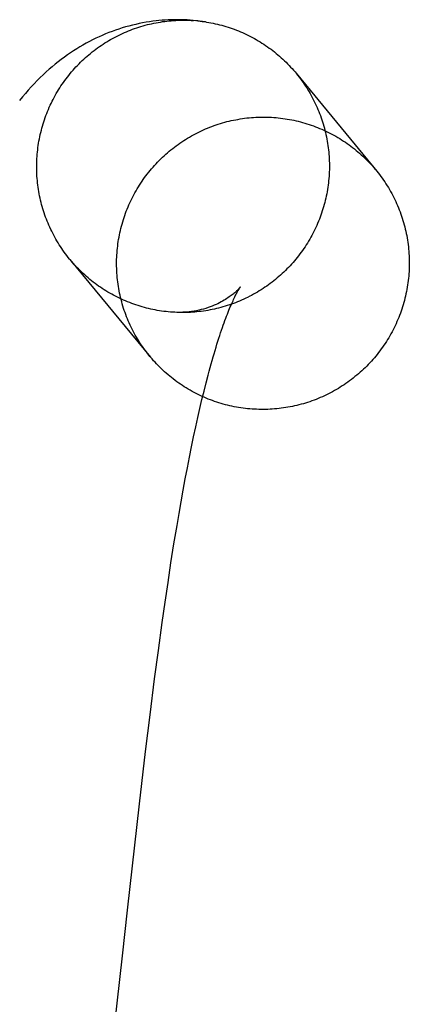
# Model space of a CAD drawing. Header units: inches. Extents: x 0 to 309, y 0 to 200.
# Tile 91 of 119: x 169.1272 to 169.179, y 103.8288 to 103.9599. Entities that reach past the tile are written whole.
import ezdxf

# ---------------------------------------------------------------- set-up
doc = ezdxf.new("R2010")
doc.units = ezdxf.units.IN
doc.header["$LTSCALE"] = 17
doc.header["$MEASUREMENT"] = 0
doc.linetypes.add('HIDDEN', pattern=[0.2, 0.1, -0.1])
doc.layers.add('DEFAULT_2', color=8, linetype='HIDDEN')

msp = doc.modelspace()

# ---------------------------------------------------------------- linework, layer by layer
at = {"layer": 'DEFAULT_2', "color": 8, "linetype": 'HIDDEN'}
for p, q in [((169.15087, 103.95974), (169.15027, 103.95981)), ((169.13385, 103.92796), (169.14458, 103.91495)), ((169.1481, 103.92091), (169.14781, 103.92093)), ((169.15169, 103.91045), (169.15196, 103.91154)), ((169.15142, 103.90932), (169.15169, 103.91045)), ((169.15114, 103.90814), (169.15142, 103.90932)), ((169.15086, 103.90692), (169.15114, 103.90814)), ((169.15058, 103.90566), (169.15086, 103.90692)), ((169.1503, 103.90436), (169.15058, 103.90566)), ((169.15003, 103.90301), (169.1503, 103.90436)), ((169.14975, 103.90163), (169.15003, 103.90301)), ((169.14947, 103.90021), (169.14975, 103.90163)), ((169.14919, 103.89875), (169.14947, 103.90021)), ((169.14892, 103.89725), (169.14919, 103.89875)), ((169.14864, 103.89571), (169.14892, 103.89725)), ((169.14837, 103.89415), (169.14864, 103.89571)), ((169.1481, 103.89254), (169.14837, 103.89415)), ((169.14769, 103.89008), (169.1481, 103.89254)), ((169.14729, 103.88756), (169.14769, 103.89008)), ((169.1469, 103.88496), (169.14729, 103.88756)), ((169.14651, 103.88231), (169.1469, 103.88496)), ((169.14612, 103.8796), (169.14651, 103.88231)), ((169.14562, 103.87591), (169.14612, 103.8796)), ((169.14512, 103.87214), (169.14562, 103.87591)), ((169.14451, 103.86733), (169.14512, 103.87214)), ((169.14391, 103.86243), (169.14451, 103.86733)), ((169.14309, 103.85546), (169.14391, 103.86243)), ((169.14149, 103.84129), (169.14309, 103.85546)), ((169.14082, 103.83521), (169.14149, 103.84129)), ((169.13935, 103.82221), (169.14082, 103.83521))]:
    msp.add_line(p, q, dxfattribs=at)
for points in [[(169.15057, 103.95977), (169.14985, 103.95984), (169.14943, 103.95987), (169.14901, 103.95988), (169.1486, 103.9599), (169.14818, 103.9599), (169.14776, 103.9599), (169.14735, 103.95989), (169.14693, 103.95987), (169.14652, 103.95985), (169.14611, 103.95982), (169.14569, 103.95978), (169.14532, 103.95974)], [(169.14532, 103.95974), (169.14489, 103.95969), (169.14443, 103.95963), (169.14397, 103.95955), (169.14351, 103.95947), (169.14306, 103.95938), (169.1426, 103.95928), (169.14215, 103.95917), (169.1417, 103.95906), (169.14125, 103.95893), (169.1408, 103.9588), (169.14035, 103.95866), (169.13991, 103.9585), (169.13947, 103.95834), (169.13903, 103.95818), (169.13859, 103.958), (169.13815, 103.95781), (169.13772, 103.95762), (169.13729, 103.95742), (169.13686, 103.95721), (169.13643, 103.95699), (169.13601, 103.95676), (169.13558, 103.95652), (169.13516, 103.95628), (169.13475, 103.95602), (169.13433, 103.95576), (169.13392, 103.95548), (169.13351, 103.9552), (169.1331, 103.95491), (169.13269, 103.95461), (169.13229, 103.9543), (169.13189, 103.95397), (169.13149, 103.95364), (169.13109, 103.9533), (169.13069, 103.95294), (169.13029, 103.95257), (169.12989, 103.95219), (169.12949, 103.9518), (169.12909, 103.95138), (169.12869, 103.95096), (169.1283, 103.95052), (169.12791, 103.95008), (169.12752, 103.94962), (169.12714, 103.94915)], [(169.13385, 103.92796), (169.1338, 103.92802), (169.13362, 103.92825), (169.13344, 103.92848), (169.13326, 103.92872), (169.13309, 103.92895), (169.13292, 103.92919), (169.13275, 103.92943), (169.13259, 103.92968), (169.13243, 103.92993), (169.13227, 103.93018), (169.13212, 103.93043), (169.13197, 103.93068), (169.13183, 103.93094), (169.13169, 103.9312), (169.13156, 103.93146), (169.13142, 103.93172), (169.1313, 103.93198), (169.13117, 103.93225), (169.13105, 103.93252), (169.13094, 103.93279), (169.13082, 103.93306), (169.13072, 103.93333), (169.13061, 103.93361), (169.13051, 103.93388), (169.13042, 103.93416), (169.13033, 103.93444), (169.13024, 103.93472), (169.13016, 103.935), (169.13008, 103.93529), (169.13001, 103.93557), (169.12994, 103.93586), (169.12987, 103.93614), (169.12981, 103.93643), (169.12975, 103.93672), (169.1297, 103.93701), (169.12965, 103.9373), (169.12961, 103.93759), (169.12957, 103.93788), (169.12954, 103.93817), (169.12951, 103.93847), (169.12948, 103.93876), (169.12946, 103.93905), (169.12944, 103.93935), (169.12943, 103.93964), (169.12942, 103.93993), (169.12942, 103.94023), (169.12942, 103.94052), (169.12943, 103.94082), (169.12944, 103.94111), (169.12945, 103.9414), (169.12947, 103.9417), (169.12949, 103.94199), (169.12952, 103.94228), (169.12955, 103.94257), (169.12959, 103.94287), (169.12963, 103.94316), (169.12967, 103.94345), (169.12972, 103.94374), (169.12978, 103.94403), (169.12983, 103.94432), (169.1299, 103.9446), (169.12996, 103.94489), (169.13004, 103.94518), (169.13011, 103.94546), (169.13019, 103.94574), (169.13027, 103.94602), (169.13036, 103.94631), (169.13046, 103.94658), (169.13055, 103.94686), (169.13065, 103.94714), (169.13076, 103.94741), (169.13087, 103.94769), (169.13098, 103.94796), (169.1311, 103.94823), (169.13122, 103.9485), (169.13135, 103.94876), (169.13148, 103.94903), (169.13161, 103.94929), (169.13175, 103.94955), (169.13189, 103.94981), (169.13203, 103.95006), (169.13218, 103.95032), (169.13234, 103.95057), (169.13249, 103.95082), (169.13265, 103.95107), (169.13282, 103.95131), (169.13299, 103.95155), (169.13316, 103.95179), (169.13333, 103.95203), (169.13351, 103.95226), (169.13369, 103.95249), (169.13388, 103.95272), (169.13407, 103.95295), (169.13426, 103.95317), (169.13446, 103.95339), (169.13465, 103.95361), (169.13486, 103.95382), (169.13506, 103.95403), (169.13527, 103.95424), (169.13548, 103.95445), (169.1357, 103.95465), (169.13592, 103.95485), (169.13614, 103.95504), (169.13636, 103.95523), (169.13659, 103.95542), (169.13682, 103.95561), (169.13705, 103.95579), (169.13728, 103.95596), (169.13752, 103.95614), (169.13776, 103.95631), (169.138, 103.95648), (169.13825, 103.95664), (169.1385, 103.9568), (169.13875, 103.95695), (169.139, 103.95711), (169.13925, 103.95725), (169.13951, 103.9574), (169.13977, 103.95754), (169.14003, 103.95768), (169.14029, 103.95781), (169.14056, 103.95794), (169.14082, 103.95806), (169.14109, 103.95818), (169.14136, 103.9583), (169.14163, 103.95841), (169.14191, 103.95852), (169.14218, 103.95862), (169.14246, 103.95872), (169.14274, 103.95882), (169.14302, 103.95891), (169.1433, 103.959), (169.14358, 103.95908), (169.14387, 103.95916), (169.14415, 103.95924), (169.14444, 103.95931), (169.14472, 103.95937), (169.14501, 103.95943), (169.1453, 103.95949), (169.14559, 103.95954), (169.14588, 103.95959), (169.14617, 103.95964), (169.14646, 103.95968), (169.14675, 103.95971)], [(169.14675, 103.95971), (169.14705, 103.95974), (169.14734, 103.95977), (169.14763, 103.95979), (169.14793, 103.95981), (169.14822, 103.95982), (169.14852, 103.95983), (169.14881, 103.95983), (169.1491, 103.95983), (169.1494, 103.95983), (169.14969, 103.95982), (169.14999, 103.95981), (169.15028, 103.95979)], [(169.1519, 103.95961), (169.15151, 103.95967), (169.1511, 103.95972), (169.15068, 103.95977)], [(169.15087, 103.95974), (169.15116, 103.95971), (169.15145, 103.95967), (169.15174, 103.95963)], [(169.1519, 103.95961), (169.15203, 103.95959), (169.15232, 103.95954), (169.15261, 103.95949), (169.1529, 103.95943), (169.15319, 103.95937), (169.15347, 103.9593), (169.15376, 103.95923), (169.15404, 103.95916), (169.15433, 103.95908), (169.15461, 103.95899), (169.15489, 103.95891), (169.15517, 103.95882), (169.15545, 103.95872), (169.15572, 103.95862), (169.156, 103.95851), (169.15627, 103.95841), (169.15654, 103.95829), (169.15681, 103.95818), (169.15708, 103.95806), (169.15735, 103.95793), (169.15761, 103.9578), (169.15787, 103.95767), (169.15813, 103.95753), (169.15839, 103.95739), (169.15865, 103.95725), (169.1589, 103.9571), (169.15915, 103.95695), (169.1594, 103.95679), (169.15965, 103.95663), (169.15989, 103.95647), (169.16013, 103.9563), (169.16037, 103.95613), (169.16061, 103.95596), (169.16084, 103.95578), (169.16107, 103.9556), (169.1613, 103.95541), (169.16153, 103.95522), (169.16175, 103.95503), (169.16197, 103.95484), (169.16218, 103.95464), (169.1624, 103.95444), (169.16261, 103.95423), (169.16282, 103.95402), (169.16302, 103.95381), (169.16322, 103.9536), (169.16342, 103.95338), (169.16361, 103.95316), (169.1638, 103.95294), (169.16395, 103.95277)], [(169.16399, 103.95271), (169.16418, 103.95248), (169.16436, 103.95225), (169.16453, 103.95202), (169.16471, 103.95178), (169.16488, 103.95154), (169.16504, 103.9513), (169.16521, 103.95105), (169.16537, 103.95081), (169.16552, 103.95056), (169.16567, 103.95031), (169.16582, 103.95005), (169.16596, 103.9498), (169.1661, 103.94954), (169.16624, 103.94928), (169.16637, 103.94901), (169.1665, 103.94875), (169.16662, 103.94848), (169.16674, 103.94822), (169.16686, 103.94795), (169.16697, 103.94767), (169.16708, 103.9474), (169.16718, 103.94713), (169.16728, 103.94685), (169.16738, 103.94657), (169.16747, 103.94629), (169.16755, 103.94601), (169.16764, 103.94573), (169.16771, 103.94545), (169.16779, 103.94516), (169.16786, 103.94488), (169.16792, 103.94459), (169.16798, 103.9443), (169.16804, 103.94401), (169.16809, 103.94372), (169.16814, 103.94343), (169.16818, 103.94314), (169.16822, 103.94285), (169.16826, 103.94256), (169.16829, 103.94227), (169.16831, 103.94197), (169.16834, 103.94168), (169.16835, 103.94139), (169.16836, 103.94109), (169.16837, 103.9408), (169.16838, 103.94051), (169.16837, 103.94021), (169.16837, 103.93992), (169.16836, 103.93962), (169.16835, 103.93933), (169.16833, 103.93904), (169.1683, 103.93874), (169.16828, 103.93845), (169.16824, 103.93816), (169.16821, 103.93787), (169.16817, 103.93758), (169.16812, 103.93728), (169.16807, 103.93699), (169.16802, 103.93671), (169.16796, 103.93642), (169.1679, 103.93613), (169.16783, 103.93584), (169.16776, 103.93556), (169.16768, 103.93527), (169.1676, 103.93499), (169.16752, 103.93471), (169.16743, 103.93443), (169.16734, 103.93415), (169.16724, 103.93387), (169.16714, 103.93359), (169.16704, 103.93332), (169.16693, 103.93305), (169.16681, 103.93277), (169.1667, 103.9325), (169.16657, 103.93224), (169.16645, 103.93197), (169.16632, 103.93171), (169.16619, 103.93144), (169.16605, 103.93118), (169.16591, 103.93092), (169.16576, 103.93067), (169.16561, 103.93041), (169.16546, 103.93016), (169.1653, 103.92991), (169.16514, 103.92967), (169.16498, 103.92942), (169.16481, 103.92918), (169.16464, 103.92894), (169.16446, 103.9287), (169.16428, 103.92847), (169.1641, 103.92824), (169.16392, 103.92801), (169.16373, 103.92778), (169.16354, 103.92756), (169.16334, 103.92734), (169.16314, 103.92712), (169.16294, 103.92691), (169.16273, 103.9267), (169.16252, 103.92649), (169.16231, 103.92629), (169.1621, 103.92609), (169.16188, 103.92589), (169.16166, 103.92569), (169.16144, 103.9255), (169.16121, 103.92531), (169.16098, 103.92513), (169.16075, 103.92495), (169.16051, 103.92477), (169.16028, 103.9246), (169.16004, 103.92442), (169.15979, 103.92426), (169.15955, 103.92409), (169.1593, 103.92393), (169.15905, 103.92378), (169.1588, 103.92363), (169.15854, 103.92348), (169.15829, 103.92333), (169.15803, 103.92319), (169.15777, 103.92306), (169.1575, 103.92292), (169.15724, 103.9228), (169.15697, 103.92267), (169.1567, 103.92255), (169.15643, 103.92243), (169.15616, 103.92232), (169.15589, 103.92221), (169.15561, 103.92211), (169.15533, 103.92201), (169.15506, 103.92191), (169.15478, 103.92182), (169.15449, 103.92173), (169.15421, 103.92165), (169.15393, 103.92157), (169.15364, 103.9215), (169.15336, 103.92143), (169.15307, 103.92136), (169.15278, 103.9213), (169.15249, 103.92124), (169.15221, 103.92119), (169.15191, 103.92114), (169.15162, 103.9211), (169.15133, 103.92106), (169.15104, 103.92102)], [(169.16395, 103.95277), (169.17468, 103.93974), (169.17487, 103.93951), (169.17505, 103.93927), (169.17523, 103.93903), (169.1754, 103.93879), (169.17558, 103.93855), (169.17575, 103.9383), (169.17591, 103.93805), (169.17607, 103.93779), (169.17623, 103.93754), (169.17638, 103.93728), (169.17653, 103.93702), (169.17667, 103.93676), (169.17681, 103.93649), (169.17695, 103.93623), (169.17708, 103.93596), (169.17721, 103.93569), (169.17733, 103.93542), (169.17745, 103.93514), (169.17757, 103.93486), (169.17768, 103.93459), (169.17779, 103.93431), (169.17789, 103.93402), (169.17799, 103.93374), (169.17808, 103.93346), (169.17817, 103.93317), (169.17826, 103.93288), (169.17834, 103.9326), (169.17841, 103.93231), (169.17848, 103.93201), (169.17855, 103.93172), (169.17861, 103.93143), (169.17867, 103.93114), (169.17873, 103.93084), (169.17877, 103.93055), (169.17882, 103.93025), (169.17886, 103.92995), (169.17889, 103.92965), (169.17892, 103.92936), (169.17895, 103.92906), (169.17897, 103.92876), (169.17899, 103.92846), (169.179, 103.92816), (169.17901, 103.92786), (169.17901, 103.92756), (169.17901, 103.92726), (169.179, 103.92696), (169.17899, 103.92666), (169.17898, 103.92636), (169.17896, 103.92606), (169.17893, 103.92576), (169.1789, 103.92547), (169.17887, 103.92517), (169.17883, 103.92487), (169.17879, 103.92457), (169.17874, 103.92428), (169.17869, 103.92398), (169.17863, 103.92369), (169.17857, 103.92339), (169.17851, 103.9231), (169.17844, 103.92281), (169.17836, 103.92252), (169.17828, 103.92223), (169.1782, 103.92194), (169.17811, 103.92165), (169.17802, 103.92137), (169.17792, 103.92108), (169.17782, 103.9208), (169.17771, 103.92052), (169.1776, 103.92024), (169.17749, 103.91996), (169.17737, 103.91969), (169.17725, 103.91941), (169.17712, 103.91914), (169.17699, 103.91887), (169.17686, 103.9186), (169.17672, 103.91834), (169.17657, 103.91807), (169.17643, 103.91781), (169.17628, 103.91755), (169.17612, 103.9173), (169.17596, 103.91704), (169.1758, 103.91679), (169.17563, 103.91654), (169.17546, 103.91629), (169.17529, 103.91605), (169.17511, 103.91581), (169.17492, 103.91557), (169.17474, 103.91533), (169.17455, 103.9151), (169.17436, 103.91487), (169.17416, 103.91464), (169.17396, 103.91442), (169.17376, 103.9142), (169.17355, 103.91398), (169.17334, 103.91376), (169.17313, 103.91355), (169.17291, 103.91335), (169.17269, 103.91314), (169.17247, 103.91294), (169.17224, 103.91274), (169.17201, 103.91255), (169.17178, 103.91236), (169.17155, 103.91217), (169.17131, 103.91198), (169.17107, 103.9118), (169.17083, 103.91163), (169.17058, 103.91146), (169.17033, 103.91129), (169.17008, 103.91112), (169.16983, 103.91096), (169.16957, 103.9108), (169.16931, 103.91065), (169.16905, 103.9105), (169.16879, 103.91036), (169.16853, 103.91021), (169.16826, 103.91008), (169.16799, 103.90994), (169.16772, 103.90982), (169.16745, 103.90969), (169.16717, 103.90957), (169.16689, 103.90945), (169.16661, 103.90934), (169.16633, 103.90924), (169.16605, 103.90913), (169.16577, 103.90903), (169.16548, 103.90894), (169.1652, 103.90885), (169.16491, 103.90876), (169.16462, 103.90868), (169.16433, 103.9086), (169.16404, 103.90853), (169.16375, 103.90846), (169.16345, 103.9084), (169.16316, 103.90834), (169.16286, 103.90829), (169.16257, 103.90824), (169.16227, 103.90819), (169.16197, 103.90815), (169.16168, 103.90812)], [(169.14449, 103.91506), (169.14439, 103.91518), (169.1442, 103.91541), (169.14402, 103.91565), (169.14384, 103.91589), (169.14366, 103.91613), (169.14349, 103.91638), (169.14332, 103.91662), (169.14316, 103.91687), (169.143, 103.91713), (169.14284, 103.91738), (169.14269, 103.91764), (169.14254, 103.9179), (169.1424, 103.91816), (169.14226, 103.91843), (169.14212, 103.91869), (169.14199, 103.91896), (169.14186, 103.91923), (169.14173, 103.91951), (169.14161, 103.91978), (169.1415, 103.92006), (169.14139, 103.92034), (169.14128, 103.92062), (169.14118, 103.9209), (169.14108, 103.92118), (169.14099, 103.92146), (169.1409, 103.92175), (169.14081, 103.92204), (169.14073, 103.92233), (169.14066, 103.92262), (169.14058, 103.92291), (169.14052, 103.9232), (169.14045, 103.92349), (169.1404, 103.92379), (169.14034, 103.92408), (169.14029, 103.92438), (169.14025, 103.92467), (169.14021, 103.92497), (169.14017, 103.92527), (169.14014, 103.92557), (169.14012, 103.92586), (169.1401, 103.92616), (169.14008, 103.92646), (169.14007, 103.92676), (169.14006, 103.92706), (169.14006, 103.92736), (169.14006, 103.92766), (169.14006, 103.92796), (169.14007, 103.92826), (169.14009, 103.92856), (169.14011, 103.92886), (169.14013, 103.92916), (169.14016, 103.92946), (169.1402, 103.92975), (169.14024, 103.93005), (169.14028, 103.93035), (169.14033, 103.93064), (169.14038, 103.93094), (169.14044, 103.93123), (169.1405, 103.93153), (169.14056, 103.93182), (169.14063, 103.93211), (169.14071, 103.9324), (169.14079, 103.93269), (169.14087, 103.93298), (169.14096, 103.93327), (169.14105, 103.93355), (169.14115, 103.93384), (169.14125, 103.93412), (169.14135, 103.9344), (169.14146, 103.93468), (169.14158, 103.93496), (169.1417, 103.93523), (169.14182, 103.93551), (169.14195, 103.93578), (169.14208, 103.93605), (169.14221, 103.93632), (169.14235, 103.93658), (169.14249, 103.93685), (169.14264, 103.93711), (169.14279, 103.93737), (169.14295, 103.93762), (169.14311, 103.93788), (169.14327, 103.93813), (169.14344, 103.93838), (169.14361, 103.93863), (169.14378, 103.93887), (169.14396, 103.93911), (169.14414, 103.93935), (169.14433, 103.93959), (169.14452, 103.93982), (169.14471, 103.94005), (169.14491, 103.94028), (169.14511, 103.9405), (169.14531, 103.94072), (169.14552, 103.94094), (169.14573, 103.94116), (169.14594, 103.94137), (169.14616, 103.94158), (169.14638, 103.94178), (169.1466, 103.94198), (169.14682, 103.94218), (169.14705, 103.94237), (169.14729, 103.94257), (169.14752, 103.94275), (169.14776, 103.94294), (169.148, 103.94312), (169.14824, 103.94329), (169.14849, 103.94347), (169.14874, 103.94363), (169.14899, 103.9438), (169.14924, 103.94396), (169.1495, 103.94412), (169.14975, 103.94427), (169.15001, 103.94442), (169.15028, 103.94457), (169.15054, 103.94471), (169.15081, 103.94484), (169.15108, 103.94498), (169.15135, 103.94511), (169.15162, 103.94523), (169.1519, 103.94535), (169.15217, 103.94547), (169.15245, 103.94558), (169.15273, 103.94569), (169.15302, 103.94579), (169.1533, 103.94589), (169.15358, 103.94598), (169.15387, 103.94607), (169.15416, 103.94616), (169.15445, 103.94624), (169.15474, 103.94632), (169.15503, 103.94639), (169.15532, 103.94646), (169.15561, 103.94652), (169.15591, 103.94658), (169.1562, 103.94663), (169.1565, 103.94668), (169.1568, 103.94673), (169.15709, 103.94677), (169.15739, 103.94681)], [(169.15739, 103.94681), (169.15769, 103.94684), (169.15799, 103.94686), (169.15829, 103.94689), (169.15859, 103.9469), (169.15889, 103.94692), (169.15919, 103.94693), (169.15949, 103.94693), (169.15979, 103.94693), (169.16009, 103.94692), (169.16039, 103.94691), (169.16069, 103.9469), (169.16098, 103.94688), (169.16128, 103.94686), (169.16158, 103.94683), (169.16188, 103.94679), (169.16218, 103.94676), (169.16247, 103.94671), (169.16277, 103.94667), (169.16307, 103.94662), (169.16336, 103.94656), (169.16365, 103.9465), (169.16395, 103.94643), (169.16424, 103.94637), (169.16453, 103.94629), (169.16482, 103.94621), (169.16511, 103.94613), (169.16539, 103.94604), (169.16568, 103.94595), (169.16596, 103.94586), (169.16625, 103.94575), (169.16653, 103.94565), (169.16681, 103.94554), (169.16708, 103.94543), (169.16736, 103.94531), (169.16763, 103.94519), (169.1679, 103.94506), (169.16817, 103.94493), (169.16844, 103.9448), (169.16871, 103.94466), (169.16897, 103.94452), (169.16923, 103.94437), (169.16949, 103.94422), (169.16975, 103.94407), (169.17, 103.94391), (169.17025, 103.94374), (169.1705, 103.94358), (169.17075, 103.94341), (169.17099, 103.94323), (169.17123, 103.94306), (169.17147, 103.94288), (169.17171, 103.94269), (169.17194, 103.9425), (169.17217, 103.94231), (169.1724, 103.94211), (169.17262, 103.94191), (169.17284, 103.94171), (169.17306, 103.94151), (169.17327, 103.9413), (169.17348, 103.94108), (169.17369, 103.94087), (169.1739, 103.94065), (169.1741, 103.94043), (169.1743, 103.9402), (169.17449, 103.93997)], [(169.14756, 103.92094), (169.14752, 103.92094), (169.14722, 103.92097), (169.14693, 103.92099), (169.14664, 103.92102), (169.14635, 103.92106), (169.14605, 103.9211), (169.14576, 103.92114), (169.14547, 103.92119), (169.14518, 103.92125), (169.1449, 103.9213), (169.14461, 103.92136), (169.14432, 103.92143), (169.14404, 103.9215), (169.14375, 103.92158), (169.14347, 103.92166), (169.14319, 103.92174), (169.14291, 103.92183), (169.14263, 103.92192), (169.14235, 103.92201), (169.14207, 103.92211), (169.1418, 103.92222), (169.14152, 103.92233), (169.14125, 103.92244), (169.14098, 103.92256), (169.14072, 103.92268), (169.14045, 103.9228), (169.14019, 103.92293), (169.13992, 103.92306), (169.13966, 103.9232), (169.13941, 103.92334), (169.13915, 103.92349), (169.1389, 103.92363), (169.13864, 103.92379), (169.1384, 103.92394), (169.13815, 103.9241), (169.13791, 103.92427), (169.13766, 103.92443), (169.13742, 103.9246), (169.13719, 103.92478), (169.13695, 103.92496), (169.13672, 103.92514), (169.1365, 103.92532), (169.13627, 103.92551), (169.13605, 103.9257), (169.13583, 103.9259), (169.13561, 103.9261), (169.1354, 103.9263), (169.13519, 103.9265), (169.13498, 103.92671), (169.13477, 103.92692), (169.13457, 103.92714), (169.13438, 103.92735), (169.13418, 103.92757), (169.13399, 103.9278), (169.13385, 103.92796)], [(169.15652, 103.9243), (169.15652, 103.92431), (169.15653, 103.92431), (169.15652, 103.9243), (169.15651, 103.92429), (169.15649, 103.92427), (169.15647, 103.92424), (169.15644, 103.92421), (169.15641, 103.92417), (169.15637, 103.92413), (169.15633, 103.92408), (169.15628, 103.92403), (169.15623, 103.92397), (169.15617, 103.92391), (169.1561, 103.92385), (169.15603, 103.92378), (169.15595, 103.9237), (169.15586, 103.92362), (169.15577, 103.92354), (169.15567, 103.92345), (169.15556, 103.92336), (169.15544, 103.92327), (169.15531, 103.92317), (169.15518, 103.92307), (169.15503, 103.92297), (169.15488, 103.92286), (169.15472, 103.92275), (169.15455, 103.92264), (169.15436, 103.92253), (169.15417, 103.92242), (169.15397, 103.92231), (169.15375, 103.9222), (169.15353, 103.92208), (169.15329, 103.92197), (169.15304, 103.92186), (169.15278, 103.92176), (169.15251, 103.92165), (169.15223, 103.92155), (169.15193, 103.92146), (169.15164, 103.92137), (169.15133, 103.92129), (169.15101, 103.92121), (169.15069, 103.92114), (169.15036, 103.92108), (169.15003, 103.92103), (169.14971, 103.92099)], [(169.15196, 103.91154), (169.15223, 103.91258), (169.15237, 103.91308), (169.1525, 103.91357), (169.15264, 103.91405), (169.15277, 103.91452), (169.1529, 103.91498), (169.15303, 103.91542), (169.15316, 103.91586), (169.15329, 103.91628), (169.15341, 103.91669), (169.15354, 103.91709), (169.15366, 103.91747), (169.15378, 103.91785), (169.1539, 103.91821), (169.15402, 103.91856), (169.15414, 103.9189), (169.15425, 103.91923), (169.15437, 103.91954), (169.15448, 103.91985), (169.15459, 103.92014), (169.15469, 103.92043), (169.1548, 103.9207), (169.1549, 103.92096), (169.155, 103.9212), (169.1551, 103.92144), (169.15519, 103.92167), (169.15529, 103.92189), (169.15538, 103.92209), (169.15546, 103.92229), (169.15555, 103.92247), (169.15563, 103.92265), (169.15571, 103.92282), (169.15578, 103.92297), (169.15585, 103.92312), (169.15592, 103.92325), (169.15599, 103.92338), (169.15605, 103.9235), (169.15611, 103.92361), (169.15616, 103.92371), (169.15621, 103.9238), (169.15626, 103.92389), (169.15631, 103.92396), (169.15635, 103.92403), (169.15638, 103.92409), (169.15641, 103.92414), (169.15644, 103.92419), (169.15647, 103.92423), (169.15649, 103.92426), (169.1565, 103.92428), (169.15652, 103.9243), (169.15652, 103.9243)], [(169.1484, 103.9209), (169.14781, 103.92093), (169.14756, 103.92094)], [(169.14971, 103.92099), (169.14945, 103.92096), (169.14917, 103.92094), (169.14889, 103.92093), (169.14862, 103.92092), (169.14835, 103.92091), (169.14808, 103.92092)], [(169.15104, 103.92102), (169.15075, 103.92099), (169.15045, 103.92096), (169.15016, 103.92094), (169.14987, 103.92092), (169.14957, 103.92091), (169.14928, 103.9209), (169.14899, 103.9209), (169.14869, 103.9209), (169.1484, 103.9209)], [(169.16168, 103.90812), (169.16138, 103.90808), (169.16108, 103.90806), (169.16078, 103.90804), (169.16048, 103.90802), (169.16018, 103.908), (169.15988, 103.908), (169.15958, 103.90799), (169.15928, 103.90799), (169.15898, 103.908), (169.15868, 103.90801), (169.15838, 103.90802), (169.15808, 103.90804), (169.15778, 103.90807), (169.15749, 103.90809), (169.15719, 103.90813), (169.15689, 103.90817), (169.15659, 103.90821), (169.1563, 103.90825), (169.156, 103.90831), (169.15571, 103.90836), (169.15541, 103.90842), (169.15512, 103.90849), (169.15483, 103.90856), (169.15454, 103.90863), (169.15425, 103.90871), (169.15396, 103.90879), (169.15367, 103.90888), (169.15339, 103.90897), (169.1531, 103.90907), (169.15282, 103.90917), (169.15254, 103.90927), (169.15226, 103.90938), (169.15199, 103.90949), (169.15171, 103.90961), (169.15144, 103.90973), (169.15116, 103.90986), (169.15089, 103.90999), (169.15063, 103.91012), (169.15036, 103.91026), (169.1501, 103.9104), (169.14984, 103.91055), (169.14958, 103.9107), (169.14932, 103.91086), (169.14907, 103.91101), (169.14881, 103.91118), (169.14857, 103.91134), (169.14832, 103.91151), (169.14807, 103.91169), (169.14783, 103.91186), (169.1476, 103.91205), (169.14736, 103.91223), (169.14713, 103.91242), (169.1469, 103.91261), (169.14667, 103.91281), (169.14645, 103.91301), (169.14623, 103.91321), (169.14601, 103.91341), (169.14579, 103.91362), (169.14558, 103.91384), (169.14538, 103.91405), (169.14517, 103.91427), (169.14497, 103.91449), (169.14477, 103.91472), (169.14458, 103.91495)]]:
    msp.add_lwpolyline(points, dxfattribs=at)

doc.saveas('drawing.dxf')
